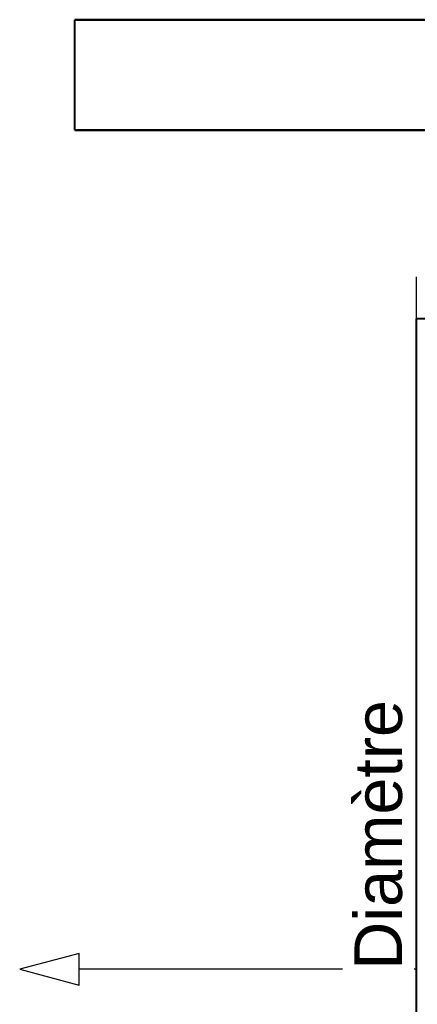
# Model space of a CAD drawing. Header units: millimetres. Extents: x -1352 to 2139, y -120 to 1210.
# Tile 25 of 87: x -902 to -780, y 869 to 1172. Entities that reach past the tile are written whole.
import ezdxf

# ---------------------------------------------------------------- set-up
doc = ezdxf.new("R2010")
doc.units = ezdxf.units.MM
doc.layers.add('A-GENM', color=13, linetype='Continuous', lineweight=40)
doc.styles.add('Arial_1', font='arial.ttf', dxfattribs={"height": 14.6304})

# ---------------------------------------------------------------- blocks, each defined once
blk = doc.blocks.new('Nexa Toit - 2000-762010-Avant')
at = {"layer": 'A-GENM'}
for p, q in [((885, 1172), (-885, 1172)), ((-885, 1172), (885, 1172)), ((-885, 1138), (-885, 1172)), ((-885, 1138), (-885, 1172)), ((885, 1138), (-885, 1138)), ((-885, 1138), (885, 1138))]:
    blk.add_line(p, q, dxfattribs=at)
blk = doc.blocks.new('Souche connecteur circulaire R23 - Souche connecteur circulaire R23-762143-Avant')
at = {"layer": 'A-GENM'}
for p, q in [((-740, 1080), (-780, 1080)), ((-780, 1080), (-780, 880)), ((-780, 880), (-780, 680))]:
    blk.add_line(p, q, dxfattribs=at)

msp = doc.modelspace()

# ---------------------------------------------------------------- linework, layer by layer
at = {"color": 1, "lineweight": 30}
for p, q in [((-780, 1092.94), (-780, 1067.06)), ((-780, 680), (-780, 1080))]:
    msp.add_line(p, q, dxfattribs=at)
at = {"color": 94, "lineweight": 30}
msp.add_line((-780, 1080), (-780, 680), dxfattribs=at)
at = {"color": 5, "lineweight": 30}
msp.add_line((-780, 880), (-883.63, 880), dxfattribs=at)
at = {"color": 5, "lineweight": 30, "flags": 128}
msp.add_lwpolyline([(-901.92, 880), (-883.63, 875.1), (-883.63, 884.9)], close=True, dxfattribs=at)

# ---------------------------------------------------------------- block references
at = {"layer": 'A-GENM'}
for name in ['Nexa Toit - 2000-762010-Avant', 'Souche connecteur circulaire R23 - Souche connecteur circulaire R23-762143-Avant']:
    msp.add_blockref(name, (0, 0), dxfattribs=at)

# ---------------------------------------------------------------- next in the draw order: texts
at = {"color": 5, "lineweight": 30, "insert": (-798.99, 921.34), "char_height": 14.63, "width": 99.2058, "attachment_point": 2, "rotation": 90, "line_spacing_factor": 0.941778, "style": 'Arial_1', "bg_fill": 3, "box_fill_scale": 1.25, "bg_fill_color": 256, "bg_fill_true_color": 13158600, "bg_fill_transparency": 0}
msp.add_mtext('Diamètre', dxfattribs=at)

doc.saveas('drawing.dxf')
